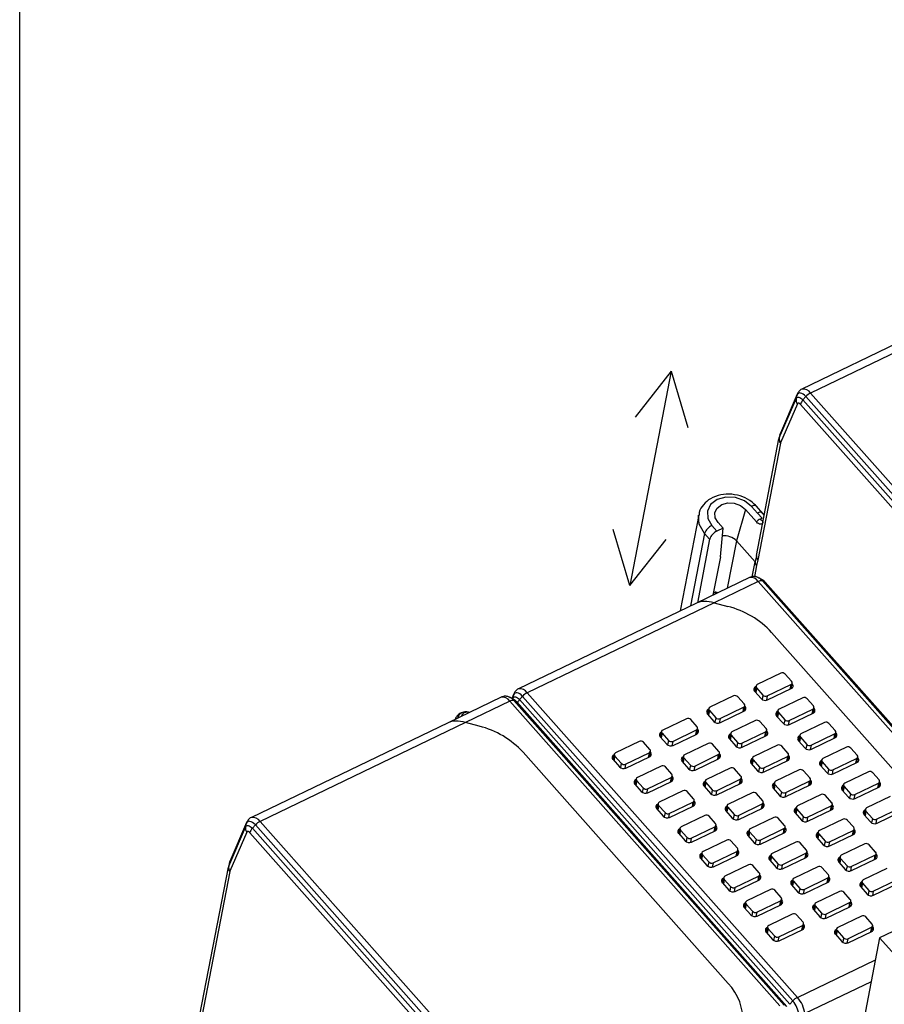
# Model space of a CAD drawing. Header units: millimetres. Extents: x 46 to 1057, y -1515 to -1121.
# Tile 3 of 63: x 46 to 101, y -1358 to -1295. Entities that reach past the tile are written whole.
import ezdxf

# ---------------------------------------------------------------- set-up
doc = ezdxf.new("R2010")
doc.units = ezdxf.units.MM

msp = doc.modelspace()

# ---------------------------------------------------------------- linework, layer by layer
at = {"linetype": 'Continuous', "lineweight": 25}
for p, q in [((107.337, -1313.315), (95.878, -1318.831)), ((108.466, -1313.298), (96.436, -1319.089)), ((95.554, -1319.217), (94.47, -1321.724)), ((95.575, -1319.152), (94.49, -1321.66)), ((95.554, -1319.217), (95.504, -1319.455)), ((96.436, -1319.089), (113.831, -1338.695)), ((94.419, -1321.962), (95.504, -1319.455)), ((95.583, -1319.781), (94.499, -1322.288)), ((113.178, -1339.422), (95.783, -1319.816)), ((96.135, -1319.319), (95.944, -1319.532)), ((95.944, -1319.532), (113.339, -1339.138)), ((113.53, -1338.925), (96.135, -1319.319)), ((94.47, -1321.724), (94.419, -1321.962)), ((94.49, -1321.66), (94.443, -1321.814)), ((92.946, -1329.547), (94.399, -1322.028)), ((94.49, -1322.318), (93.036, -1329.837)), ((94.404, -1322.008), (94.394, -1322.103)), ((94.444, -1321.811), (94.399, -1322.028)), ((92.682, -1330.912), (92.867, -1329.954)), ((92.946, -1329.547), (92.867, -1329.954)), ((93.036, -1329.837), (92.962, -1330.194)), ((92.962, -1330.194), (92.823, -1330.912)), ((92.507, -1330.96), (89.096, -1332.602)), ((93.065, -1331.217), (90.225, -1332.584)), ((109.654, -1349.914), (93.065, -1331.217)), ((93.289, -1331.08), (93.091, -1330.979)), ((93.091, -1330.979), (93.105, -1330.986)), ((93.33, -1331.175), (93.47, -1331.229)), ((93.33, -1331.175), (109.865, -1349.812)), ((109.93, -1349.781), (93.47, -1331.229)), ((109.943, -1349.774), (93.517, -1331.261)), ((89.096, -1332.602), (77.637, -1338.117)), ((90.225, -1332.584), (78.195, -1338.375)), ((90.225, -1332.584), (91.106, -1332.821)), ((93.928, -1334.496), (107.129, -1349.376)), ((94.52, -1337.116), (92.999, -1337.848)), ((95.208, -1337.634), (94.797, -1337.171)), ((92.842, -1338.292), (92.903, -1337.975)), ((92.92, -1337.942), (92.851, -1338.302)), ((92.957, -1338.057), (92.899, -1338.356)), ((92.915, -1337.969), (92.903, -1337.975)), ((92.957, -1338.057), (93.368, -1338.52)), ((93.645, -1338.575), (95.165, -1337.844)), ((93.666, -1338.835), (95.187, -1338.103)), ((95.165, -1337.844), (95.108, -1338.141)), ((95.175, -1338.109), (95.244, -1337.749)), ((95.19, -1338.101), (95.25, -1337.789)), ((95.25, -1337.789), (95.239, -1337.776)), ((76.506, -1338.662), (73.095, -1340.304)), ((77.287, -1338.782), (77.089, -1338.681)), ((77.089, -1338.681), (77.104, -1338.689)), ((77.334, -1338.438), (77.204, -1338.74)), ((77.313, -1338.503), (77.21, -1338.743)), ((77.253, -1338.765), (77.263, -1338.741)), ((77.263, -1338.741), (77.258, -1338.767)), ((77.313, -1338.503), (77.263, -1338.741)), ((77.329, -1338.878), (94.724, -1358.484)), ((77.329, -1338.878), (77.469, -1338.931)), ((77.894, -1338.605), (77.703, -1338.818)), ((77.703, -1338.818), (95.098, -1358.425)), ((95.289, -1358.211), (77.894, -1338.605)), ((78.195, -1338.375), (95.591, -1357.981)), ((91.479, -1338.579), (89.959, -1339.311)), ((92.168, -1339.098), (91.757, -1338.635)), ((92.839, -1338.289), (93.25, -1338.752)), ((93.368, -1338.52), (93.313, -1338.805)), ((93.645, -1338.575), (93.59, -1338.859)), ((95.928, -1338.703), (94.408, -1339.435)), ((96.616, -1339.222), (96.205, -1338.759)), ((77.064, -1338.92), (74.224, -1340.287)), ((94.459, -1358.526), (77.064, -1338.92)), ((94.864, -1358.537), (77.469, -1338.931)), ((94.911, -1358.569), (77.516, -1338.963)), ((89.802, -1339.755), (89.863, -1339.438)), ((89.88, -1339.406), (89.811, -1339.765)), ((89.917, -1339.52), (89.859, -1339.819)), ((89.875, -1339.432), (89.863, -1339.438)), ((89.917, -1339.52), (90.327, -1339.984)), ((90.605, -1340.039), (92.125, -1339.307)), ((92.125, -1339.307), (92.067, -1339.604)), ((92.134, -1339.572), (92.204, -1339.213)), ((92.15, -1339.564), (92.21, -1339.252)), ((92.21, -1339.252), (92.199, -1339.239)), ((94.329, -1339.53), (94.259, -1339.889)), ((95.053, -1340.163), (96.574, -1339.431)), ((96.574, -1339.431), (96.516, -1339.728)), ((96.583, -1339.696), (96.653, -1339.337)), ((96.599, -1339.689), (96.659, -1339.376)), ((96.659, -1339.376), (96.647, -1339.363)), ((88.439, -1340.043), (86.919, -1340.775)), ((89.127, -1340.561), (88.716, -1340.098)), ((89.799, -1339.752), (90.21, -1340.215)), ((90.327, -1339.984), (90.272, -1340.268)), ((90.605, -1340.039), (90.55, -1340.323)), ((90.626, -1340.298), (92.146, -1339.566)), ((92.888, -1340.167), (91.368, -1340.899)), ((94.248, -1339.876), (94.659, -1340.339)), ((94.251, -1339.879), (94.312, -1339.562)), ((94.365, -1339.645), (94.308, -1339.943)), ((94.324, -1339.556), (94.312, -1339.562)), ((94.365, -1339.645), (94.776, -1340.108)), ((94.776, -1340.108), (94.721, -1340.392)), ((95.053, -1340.163), (94.999, -1340.447)), ((95.075, -1340.422), (96.595, -1339.69)), ((73.095, -1340.304), (60.436, -1346.397)), ((74.224, -1340.287), (60.994, -1346.655)), ((75.104, -1340.523), (74.224, -1340.287)), ((87.564, -1341.502), (89.085, -1340.77)), ((89.085, -1340.77), (89.027, -1341.068)), ((89.094, -1341.035), (89.164, -1340.676)), ((89.11, -1341.028), (89.17, -1340.716)), ((89.17, -1340.716), (89.158, -1340.703)), ((93.576, -1340.685), (93.165, -1340.222)), ((93.543, -1341.159), (93.612, -1340.8)), ((97.337, -1340.291), (95.816, -1341.023)), ((98.025, -1340.809), (97.614, -1340.346)), ((86.759, -1341.216), (87.17, -1341.679)), ((86.762, -1341.219), (86.823, -1340.902)), ((86.84, -1340.869), (86.77, -1341.228)), ((86.876, -1340.984), (86.819, -1341.283)), ((86.835, -1340.896), (86.823, -1340.902)), ((86.876, -1340.984), (87.287, -1341.447)), ((87.586, -1341.761), (89.106, -1341.03)), ((91.208, -1341.34), (91.618, -1341.803)), ((91.21, -1341.343), (91.272, -1341.026)), ((91.289, -1340.993), (91.219, -1341.353)), ((91.325, -1341.108), (91.267, -1341.407)), ((91.283, -1341.02), (91.272, -1341.026)), ((91.325, -1341.108), (91.736, -1341.571)), ((92.013, -1341.626), (93.533, -1340.895)), ((92.035, -1341.885), (93.555, -1341.154)), ((93.533, -1340.895), (93.476, -1341.192)), ((93.558, -1341.152), (93.619, -1340.84)), ((93.619, -1340.84), (93.607, -1340.827)), ((95.659, -1341.467), (95.72, -1341.15)), ((95.737, -1341.117), (95.668, -1341.477)), ((95.774, -1341.232), (95.716, -1341.531)), ((95.732, -1341.144), (95.72, -1341.15)), ((95.774, -1341.232), (96.185, -1341.695)), ((96.462, -1341.75), (97.982, -1341.019)), ((96.483, -1342.01), (98.003, -1341.278)), ((97.982, -1341.019), (97.925, -1341.316)), ((97.992, -1341.283), (98.061, -1340.924)), ((98.007, -1341.276), (98.067, -1340.964)), ((98.067, -1340.964), (98.056, -1340.951)), ((85.399, -1341.506), (83.879, -1342.238)), ((86.087, -1342.025), (85.676, -1341.562)), ((87.287, -1341.447), (87.232, -1341.732)), ((87.564, -1341.502), (87.51, -1341.786)), ((89.848, -1341.63), (88.327, -1342.362)), ((90.536, -1342.149), (90.125, -1341.686)), ((91.736, -1341.571), (91.681, -1341.856)), ((92.013, -1341.626), (91.958, -1341.91)), ((94.296, -1341.754), (92.776, -1342.486)), ((94.984, -1342.273), (94.574, -1341.81)), ((95.656, -1341.464), (96.067, -1341.927)), ((96.185, -1341.695), (96.13, -1341.98)), ((96.462, -1341.75), (96.407, -1342.034)), ((98.745, -1341.878), (97.225, -1342.61)), ((99.433, -1342.397), (99.022, -1341.934)), ((91.128, -1357.078), (77.926, -1342.199)), ((83.719, -1342.679), (84.129, -1343.142)), ((83.721, -1342.682), (83.783, -1342.365)), ((83.8, -1342.332), (83.73, -1342.692)), ((83.836, -1342.447), (83.778, -1342.746)), ((83.794, -1342.359), (83.783, -1342.365)), ((83.836, -1342.447), (84.247, -1342.91)), ((84.524, -1342.966), (86.044, -1342.234)), ((84.546, -1343.225), (86.066, -1342.493)), ((86.044, -1342.234), (85.987, -1342.531)), ((86.054, -1342.499), (86.123, -1342.14)), ((86.069, -1342.491), (86.13, -1342.179)), ((86.13, -1342.179), (86.118, -1342.166)), ((88.17, -1342.806), (88.231, -1342.489)), ((88.248, -1342.456), (88.179, -1342.816)), ((88.285, -1342.571), (88.227, -1342.87)), ((88.243, -1342.483), (88.231, -1342.489)), ((88.285, -1342.571), (88.696, -1343.034)), ((88.973, -1343.09), (90.493, -1342.358)), ((88.994, -1343.349), (90.514, -1342.617)), ((90.493, -1342.358), (90.436, -1342.655)), ((90.503, -1342.623), (90.572, -1342.264)), ((90.518, -1342.615), (90.578, -1342.303)), ((90.578, -1342.303), (90.567, -1342.29)), ((92.619, -1342.93), (92.68, -1342.613)), ((92.697, -1342.58), (92.628, -1342.94)), ((92.733, -1342.695), (92.676, -1342.994)), ((92.692, -1342.607), (92.68, -1342.613)), ((92.733, -1342.695), (93.144, -1343.158)), ((93.422, -1343.214), (94.942, -1342.482)), ((94.942, -1342.482), (94.884, -1342.779)), ((94.951, -1342.747), (95.021, -1342.388)), ((94.967, -1342.739), (95.027, -1342.427)), ((95.027, -1342.427), (95.016, -1342.414)), ((97.146, -1342.705), (97.076, -1343.064)), ((97.87, -1343.338), (99.391, -1342.606)), ((99.391, -1342.606), (99.333, -1342.903)), ((99.4, -1342.871), (99.47, -1342.512)), ((99.416, -1342.864), (99.476, -1342.551)), ((99.476, -1342.551), (99.464, -1342.538)), ((84.247, -1342.91), (84.192, -1343.195)), ((84.524, -1342.966), (84.469, -1343.25)), ((86.807, -1343.094), (85.287, -1343.826)), ((87.495, -1343.612), (87.085, -1343.149)), ((88.167, -1342.803), (88.578, -1343.266)), ((88.696, -1343.034), (88.64, -1343.319)), ((88.973, -1343.09), (88.918, -1343.374)), ((91.256, -1343.218), (89.736, -1343.95)), ((91.944, -1343.736), (91.533, -1343.273)), ((92.616, -1342.927), (93.027, -1343.39)), ((93.144, -1343.158), (93.089, -1343.443)), ((93.422, -1343.214), (93.367, -1343.498)), ((93.443, -1343.473), (94.963, -1342.741)), ((95.705, -1343.342), (94.185, -1344.074)), ((97.065, -1343.051), (97.476, -1343.514)), ((97.068, -1343.054), (97.129, -1342.737)), ((97.182, -1342.82), (97.124, -1343.118)), ((97.141, -1342.731), (97.129, -1342.737)), ((97.182, -1342.82), (97.593, -1343.283)), ((97.593, -1343.283), (97.538, -1343.567)), ((97.87, -1343.338), (97.816, -1343.622)), ((97.892, -1343.597), (99.412, -1342.865)), ((85.13, -1344.269), (85.191, -1343.952)), ((85.208, -1343.92), (85.139, -1344.279)), ((85.203, -1343.947), (85.191, -1343.952)), ((85.933, -1344.553), (87.453, -1343.821)), ((87.453, -1343.821), (87.395, -1344.119)), ((87.462, -1344.086), (87.532, -1343.727)), ((87.478, -1344.079), (87.538, -1343.767)), ((87.538, -1343.767), (87.527, -1343.754)), ((90.381, -1344.677), (91.902, -1343.945)), ((91.902, -1343.945), (91.844, -1344.243)), ((91.911, -1344.21), (91.981, -1343.851)), ((91.927, -1344.203), (91.987, -1343.891)), ((91.987, -1343.891), (91.975, -1343.878)), ((96.393, -1343.86), (95.982, -1343.397)), ((96.36, -1344.334), (96.429, -1343.975)), ((100.153, -1343.466), (98.633, -1344.198)), ((100.842, -1343.984), (100.431, -1343.521)), ((85.127, -1344.266), (85.538, -1344.729)), ((85.244, -1344.035), (85.187, -1344.334)), ((85.244, -1344.035), (85.655, -1344.498)), ((85.655, -1344.498), (85.6, -1344.783)), ((85.933, -1344.553), (85.878, -1344.837)), ((85.954, -1344.812), (87.474, -1344.081)), ((89.576, -1344.39), (89.987, -1344.854)), ((89.579, -1344.394), (89.64, -1344.077)), ((89.657, -1344.044), (89.587, -1344.403)), ((89.693, -1344.159), (89.635, -1344.458)), ((89.652, -1344.071), (89.64, -1344.077)), ((89.693, -1344.159), (90.104, -1344.622)), ((90.403, -1344.936), (91.923, -1344.205)), ((94.025, -1344.515), (94.435, -1344.978)), ((94.027, -1344.518), (94.089, -1344.201)), ((94.106, -1344.168), (94.036, -1344.527)), ((94.142, -1344.283), (94.084, -1344.582)), ((94.1, -1344.195), (94.089, -1344.201)), ((94.142, -1344.283), (94.553, -1344.746)), ((94.83, -1344.801), (96.35, -1344.07)), ((94.851, -1345.06), (96.372, -1344.329)), ((96.35, -1344.07), (96.293, -1344.367)), ((96.375, -1344.327), (96.436, -1344.015)), ((96.436, -1344.015), (96.424, -1344.002)), ((98.476, -1344.642), (98.537, -1344.325)), ((98.554, -1344.292), (98.485, -1344.652)), ((98.591, -1344.407), (98.533, -1344.706)), ((98.549, -1344.319), (98.537, -1344.325)), ((98.591, -1344.407), (99.001, -1344.87)), ((99.279, -1344.925), (100.799, -1344.194)), ((99.3, -1345.185), (100.82, -1344.453)), ((100.799, -1344.194), (100.742, -1344.491)), ((100.809, -1344.458), (100.878, -1344.099)), ((100.824, -1344.451), (100.884, -1344.139)), ((100.884, -1344.139), (100.873, -1344.126)), ((88.216, -1344.681), (86.696, -1345.413)), ((88.904, -1345.2), (88.493, -1344.737)), ((90.104, -1344.622), (90.049, -1344.907)), ((90.381, -1344.677), (90.326, -1344.961)), ((92.664, -1344.805), (91.144, -1345.537)), ((93.353, -1345.324), (92.942, -1344.861)), ((94.553, -1344.746), (94.498, -1345.031)), ((94.83, -1344.801), (94.775, -1345.085)), ((97.113, -1344.929), (95.593, -1345.661)), ((97.801, -1345.448), (97.391, -1344.985)), ((98.473, -1344.639), (98.884, -1345.102)), ((99.001, -1344.87), (98.946, -1345.155)), ((99.279, -1344.925), (99.224, -1345.209)), ((101.562, -1345.053), (100.042, -1345.785)), ((86.536, -1345.854), (86.946, -1346.317)), ((86.538, -1345.857), (86.6, -1345.54)), ((86.617, -1345.507), (86.547, -1345.867)), ((86.653, -1345.622), (86.595, -1345.921)), ((86.611, -1345.534), (86.6, -1345.54)), ((86.653, -1345.622), (87.064, -1346.085)), ((87.341, -1346.141), (88.861, -1345.409)), ((87.362, -1346.4), (88.883, -1345.668)), ((88.861, -1345.409), (88.804, -1345.706)), ((88.871, -1345.674), (88.94, -1345.315)), ((88.886, -1345.666), (88.947, -1345.354)), ((88.947, -1345.354), (88.935, -1345.341)), ((90.987, -1345.981), (91.048, -1345.664)), ((91.065, -1345.631), (90.996, -1345.991)), ((91.102, -1345.746), (91.044, -1346.045)), ((91.06, -1345.658), (91.048, -1345.664)), ((91.102, -1345.746), (91.512, -1346.209)), ((91.79, -1346.265), (93.31, -1345.533)), ((91.811, -1346.524), (93.331, -1345.792)), ((93.31, -1345.533), (93.253, -1345.83)), ((93.32, -1345.798), (93.389, -1345.439)), ((93.335, -1345.79), (93.395, -1345.478)), ((93.395, -1345.478), (93.384, -1345.465)), ((95.436, -1346.105), (95.497, -1345.788)), ((95.514, -1345.755), (95.445, -1346.115)), ((95.55, -1345.87), (95.493, -1346.169)), ((95.509, -1345.782), (95.497, -1345.788)), ((95.55, -1345.87), (95.961, -1346.333)), ((96.239, -1346.389), (97.759, -1345.657)), ((97.759, -1345.657), (97.701, -1345.954)), ((97.768, -1345.922), (97.838, -1345.563)), ((97.784, -1345.914), (97.844, -1345.602)), ((97.844, -1345.602), (97.833, -1345.589)), ((99.963, -1345.88), (99.893, -1346.239)), ((100.687, -1346.513), (102.207, -1345.781)), ((87.064, -1346.085), (87.009, -1346.37)), ((87.341, -1346.141), (87.286, -1346.425)), ((89.624, -1346.269), (88.104, -1347.001)), ((90.312, -1346.787), (89.902, -1346.324)), ((90.984, -1345.978), (91.395, -1346.441)), ((91.512, -1346.209), (91.457, -1346.494)), ((91.79, -1346.265), (91.735, -1346.549)), ((94.073, -1346.393), (92.553, -1347.125)), ((94.761, -1346.911), (94.35, -1346.448)), ((95.433, -1346.102), (95.844, -1346.565)), ((95.961, -1346.333), (95.906, -1346.618)), ((96.239, -1346.389), (96.184, -1346.673)), ((96.26, -1346.648), (97.78, -1345.916)), ((99.882, -1346.226), (100.293, -1346.689)), ((99.885, -1346.229), (99.946, -1345.912)), ((99.999, -1345.995), (99.941, -1346.293)), ((99.958, -1345.906), (99.946, -1345.912)), ((99.999, -1345.995), (100.41, -1346.458)), ((100.41, -1346.458), (100.355, -1346.742)), ((100.687, -1346.513), (100.632, -1346.797)), ((100.709, -1346.772), (102.229, -1346.04)), ((58.977, -1349.529), (60.061, -1347.021)), ((60.112, -1346.783), (59.027, -1349.291)), ((60.132, -1346.718), (59.048, -1349.226)), ((60.112, -1346.783), (60.061, -1347.021)), ((60.693, -1346.885), (60.501, -1347.098)), ((60.501, -1347.098), (77.896, -1366.705)), ((78.088, -1366.491), (60.693, -1346.885)), ((60.994, -1346.655), (78.389, -1366.261)), ((87.947, -1347.444), (88.008, -1347.127)), ((88.025, -1347.095), (87.956, -1347.454)), ((88.02, -1347.122), (88.008, -1347.127)), ((88.75, -1347.728), (90.27, -1346.996)), ((90.27, -1346.996), (90.212, -1347.294)), ((90.279, -1347.261), (90.349, -1346.902)), ((90.295, -1347.254), (90.355, -1346.942)), ((90.355, -1346.942), (90.344, -1346.929)), ((93.198, -1347.852), (94.718, -1347.12)), ((94.718, -1347.12), (94.661, -1347.418)), ((94.728, -1347.385), (94.797, -1347.026)), ((94.743, -1347.378), (94.804, -1347.066)), ((94.804, -1347.066), (94.792, -1347.053)), ((98.522, -1346.517), (97.002, -1347.249)), ((99.21, -1347.035), (98.799, -1346.572)), ((60.141, -1347.347), (59.056, -1349.855)), ((77.735, -1366.988), (60.34, -1347.382)), ((87.944, -1347.441), (88.355, -1347.904)), ((88.061, -1347.21), (88.004, -1347.509)), ((88.061, -1347.21), (88.472, -1347.673)), ((88.472, -1347.673), (88.417, -1347.958)), ((88.75, -1347.728), (88.695, -1348.012)), ((88.771, -1347.987), (90.291, -1347.256)), ((92.393, -1347.565), (92.804, -1348.029)), ((92.395, -1347.569), (92.457, -1347.252)), ((92.474, -1347.219), (92.404, -1347.578)), ((92.51, -1347.334), (92.452, -1347.633)), ((92.469, -1347.246), (92.457, -1347.252)), ((92.51, -1347.334), (92.921, -1347.797)), ((93.22, -1348.111), (94.74, -1347.38)), ((96.842, -1347.69), (97.252, -1348.153)), ((96.844, -1347.693), (96.906, -1347.376)), ((96.923, -1347.343), (96.853, -1347.702)), ((96.959, -1347.458), (96.901, -1347.757)), ((96.917, -1347.37), (96.906, -1347.376)), ((96.959, -1347.458), (97.37, -1347.921)), ((97.647, -1347.976), (99.167, -1347.245)), ((97.668, -1348.235), (99.189, -1347.504)), ((99.167, -1347.245), (99.11, -1347.542)), ((99.177, -1347.509), (99.246, -1347.15)), ((99.192, -1347.502), (99.253, -1347.19)), ((99.253, -1347.19), (99.241, -1347.177)), ((91.033, -1347.856), (89.512, -1348.588)), ((91.721, -1348.375), (91.31, -1347.912)), ((92.921, -1347.797), (92.866, -1348.082)), ((93.198, -1347.852), (93.143, -1348.136)), ((95.481, -1347.98), (93.961, -1348.712)), ((96.17, -1348.499), (95.759, -1348.036)), ((97.37, -1347.921), (97.315, -1348.206)), ((97.647, -1347.976), (97.592, -1348.26)), ((99.93, -1348.104), (98.41, -1348.836)), ((100.618, -1348.623), (100.208, -1348.16)), ((89.353, -1349.029), (89.763, -1349.492)), ((89.355, -1349.032), (89.416, -1348.715)), ((89.433, -1348.682), (89.364, -1349.042)), ((89.47, -1348.797), (89.412, -1349.096)), ((89.428, -1348.709), (89.416, -1348.715)), ((89.47, -1348.797), (89.881, -1349.26)), ((90.158, -1349.316), (91.678, -1348.584)), ((90.179, -1349.575), (91.7, -1348.843)), ((91.678, -1348.584), (91.621, -1348.881)), ((91.688, -1348.849), (91.757, -1348.49)), ((91.703, -1348.841), (91.764, -1348.529)), ((91.764, -1348.529), (91.752, -1348.516)), ((93.804, -1349.156), (93.865, -1348.839)), ((93.882, -1348.806), (93.813, -1349.166)), ((93.919, -1348.921), (93.861, -1349.22)), ((93.877, -1348.833), (93.865, -1348.839)), ((93.919, -1348.921), (94.329, -1349.384)), ((94.607, -1349.44), (96.127, -1348.708)), ((94.628, -1349.699), (96.148, -1348.967)), ((96.127, -1348.708), (96.069, -1349.005)), ((96.136, -1348.973), (96.206, -1348.614)), ((96.152, -1348.965), (96.212, -1348.653)), ((96.212, -1348.653), (96.201, -1348.64)), ((98.253, -1349.28), (98.314, -1348.963)), ((98.331, -1348.93), (98.261, -1349.29)), ((98.367, -1349.045), (98.31, -1349.344)), ((98.326, -1348.957), (98.314, -1348.963)), ((98.367, -1349.045), (98.778, -1349.508)), ((99.056, -1349.564), (100.576, -1348.832)), ((100.576, -1348.832), (100.518, -1349.129)), ((100.585, -1349.097), (100.655, -1348.738)), ((100.601, -1349.089), (100.661, -1348.777)), ((100.661, -1348.777), (100.65, -1348.764)), ((111.48, -1349.034), (100.879, -1354.137)), ((51.587, -1387.719), (58.957, -1349.594)), ((58.961, -1349.575), (58.952, -1349.67)), ((59.001, -1349.378), (58.957, -1349.594)), ((59.027, -1349.291), (58.977, -1349.529)), ((59.048, -1349.226), (59.001, -1349.38)), ((89.881, -1349.26), (89.826, -1349.545)), ((90.158, -1349.316), (90.103, -1349.6)), ((92.441, -1349.444), (90.921, -1350.176)), ((93.129, -1349.962), (92.718, -1349.499)), ((93.801, -1349.153), (94.212, -1349.616)), ((94.329, -1349.384), (94.274, -1349.669)), ((94.607, -1349.44), (94.552, -1349.724)), ((96.89, -1349.568), (95.37, -1350.3)), ((97.578, -1350.086), (97.167, -1349.623)), ((98.25, -1349.277), (98.661, -1349.74)), ((98.778, -1349.508), (98.723, -1349.793)), ((99.056, -1349.564), (99.001, -1349.848)), ((99.077, -1349.823), (100.597, -1349.091)), ((59.047, -1349.885), (51.678, -1388.009)), ((90.764, -1350.619), (90.825, -1350.302)), ((90.842, -1350.27), (90.772, -1350.629)), ((90.837, -1350.297), (90.825, -1350.302)), ((91.566, -1350.903), (93.087, -1350.171)), ((93.087, -1350.171), (93.029, -1350.469)), ((93.096, -1350.436), (93.166, -1350.077)), ((93.112, -1350.429), (93.172, -1350.117)), ((93.172, -1350.117), (93.16, -1350.104)), ((96.015, -1351.027), (97.535, -1350.295)), ((97.535, -1350.295), (97.478, -1350.593)), ((97.545, -1350.56), (97.614, -1350.201)), ((97.56, -1350.553), (97.621, -1350.241)), ((97.621, -1350.241), (97.609, -1350.228)), ((101.339, -1349.692), (99.818, -1350.424)), ((90.761, -1350.616), (91.172, -1351.079)), ((90.878, -1350.385), (90.821, -1350.684)), ((90.878, -1350.385), (91.289, -1350.848)), ((91.289, -1350.848), (91.234, -1351.133)), ((91.566, -1350.903), (91.512, -1351.187)), ((91.588, -1351.162), (93.108, -1350.431)), ((95.21, -1350.74), (95.621, -1351.203)), ((95.212, -1350.744), (95.274, -1350.427)), ((95.291, -1350.394), (95.221, -1350.753)), ((95.327, -1350.509), (95.269, -1350.808)), ((95.286, -1350.421), (95.274, -1350.427)), ((95.327, -1350.509), (95.738, -1350.972)), ((96.037, -1351.286), (97.557, -1350.555)), ((99.658, -1350.865), (100.069, -1351.328)), ((99.661, -1350.868), (99.722, -1350.551)), ((99.739, -1350.518), (99.67, -1350.877)), ((99.776, -1350.633), (99.718, -1350.932)), ((99.734, -1350.545), (99.722, -1350.551)), ((99.776, -1350.633), (100.187, -1351.096)), ((100.464, -1351.151), (101.984, -1350.42)), ((100.485, -1351.41), (102.005, -1350.679)), ((93.85, -1351.031), (92.329, -1351.763)), ((94.538, -1351.55), (94.127, -1351.087)), ((95.738, -1350.972), (95.683, -1351.257)), ((96.015, -1351.027), (95.96, -1351.311)), ((98.298, -1351.155), (96.778, -1351.887)), ((98.986, -1351.674), (98.576, -1351.211)), ((100.187, -1351.096), (100.132, -1351.381)), ((100.464, -1351.151), (100.409, -1351.435)), ((92.169, -1352.204), (92.58, -1352.667)), ((92.172, -1352.207), (92.233, -1351.89)), ((92.25, -1351.857), (92.181, -1352.217)), ((92.287, -1351.972), (92.229, -1352.271)), ((92.245, -1351.884), (92.233, -1351.89)), ((92.287, -1351.972), (92.698, -1352.435)), ((92.975, -1352.491), (94.495, -1351.759)), ((92.996, -1352.75), (94.516, -1352.018)), ((94.495, -1351.759), (94.438, -1352.056)), ((94.505, -1352.024), (94.574, -1351.665)), ((94.52, -1352.016), (94.58, -1351.704)), ((94.58, -1351.704), (94.569, -1351.691)), ((96.621, -1352.331), (96.682, -1352.014)), ((96.699, -1351.981), (96.63, -1352.341)), ((96.736, -1352.096), (96.678, -1352.395)), ((96.694, -1352.008), (96.682, -1352.014)), ((96.736, -1352.096), (97.146, -1352.559)), ((97.424, -1352.615), (98.944, -1351.883)), ((97.445, -1352.874), (98.965, -1352.142)), ((98.944, -1351.883), (98.886, -1352.18)), ((98.953, -1352.148), (99.023, -1351.789)), ((98.969, -1352.14), (99.029, -1351.828)), ((99.029, -1351.828), (99.018, -1351.815)), ((92.698, -1352.435), (92.643, -1352.72)), ((92.975, -1352.491), (92.92, -1352.775)), ((95.258, -1352.619), (93.738, -1353.351)), ((95.946, -1353.137), (95.535, -1352.674)), ((96.618, -1352.328), (97.029, -1352.791)), ((97.146, -1352.559), (97.091, -1352.844)), ((97.424, -1352.615), (97.369, -1352.899)), ((99.707, -1352.743), (98.187, -1353.475)), ((100.395, -1353.261), (99.984, -1352.798)), ((93.581, -1353.794), (93.642, -1353.477)), ((93.659, -1353.445), (93.589, -1353.804)), ((93.654, -1353.472), (93.642, -1353.477)), ((94.383, -1354.078), (95.904, -1353.346)), ((95.904, -1353.346), (95.846, -1353.644)), ((95.913, -1353.611), (95.983, -1353.252)), ((95.929, -1353.604), (95.989, -1353.292)), ((95.989, -1353.292), (95.977, -1353.279)), ((98.832, -1354.202), (100.352, -1353.47)), ((100.352, -1353.47), (100.295, -1353.768)), ((100.362, -1353.735), (100.431, -1353.376)), ((100.377, -1353.728), (100.438, -1353.416)), ((100.438, -1353.416), (100.426, -1353.403)), ((93.578, -1353.791), (93.989, -1354.254)), ((93.695, -1353.56), (93.637, -1353.859)), ((93.695, -1353.56), (94.106, -1354.023)), ((94.106, -1354.023), (94.051, -1354.308)), ((94.383, -1354.078), (94.329, -1354.362)), ((94.405, -1354.337), (95.925, -1353.606)), ((98.027, -1353.915), (98.437, -1354.378)), ((98.029, -1353.918), (98.091, -1353.601)), ((98.108, -1353.569), (98.038, -1353.928)), ((98.144, -1353.684), (98.086, -1353.983)), ((98.102, -1353.596), (98.091, -1353.601)), ((98.144, -1353.684), (98.555, -1354.147)), ((98.854, -1354.461), (100.374, -1353.73)), ((98.555, -1354.147), (98.5, -1354.432)), ((98.832, -1354.202), (98.777, -1354.486)), ((100.879, -1354.137), (99.063, -1363.533)), ((100.879, -1354.137), (119.835, -1375.502)), ((95.591, -1357.981), (100.603, -1355.568)), ((100.332, -1356.97), (96.06, -1359.026)), ((95.289, -1358.211), (95.098, -1358.425))]:
    msp.add_line(p, q, dxfattribs=at)
at = {"color": 1, "linetype": 'Continuous', "lineweight": 25}
for p, q in [((87.463, -1317.684), (84.797, -1331.476)), ((92.237, -1326.572), (91.664, -1328.599)), ((92.237, -1326.572), (92.95, -1327.376)), ((93.018, -1326.809), (92.637, -1326.379)), ((93.36, -1326.832), (92.949, -1326.369)), ((93.312, -1327.14), (93.018, -1326.809)), ((93.448, -1326.952), (93.333, -1326.803)), ((89.233, -1326.918), (88.035, -1333.112)), ((90.799, -1327.783), (90.477, -1327.419)), ((93.197, -1327.195), (93.312, -1327.14)), ((89.614, -1328.126), (88.714, -1332.786)), ((89.937, -1328.49), (89.614, -1328.126)), ((90.077, -1327.611), (90.399, -1327.975)), ((90.799, -1327.783), (90.399, -1327.975)), ((90.626, -1329.617), (90.799, -1327.783)), ((89.937, -1328.49), (89.147, -1332.577)), ((91.664, -1328.599), (91.074, -1331.65)), ((92.867, -1329.954), (91.664, -1328.599)), ((90.626, -1329.617), (90.147, -1332.096))]:
    msp.add_line(p, q, dxfattribs=at)
at = {"color": 1}
for p, q in [((87.463, -1317.684), (85.132, -1320.641)), ((87.463, -1317.684), (88.524, -1321.297)), ((84.797, -1331.476), (83.736, -1327.863)), ((84.797, -1331.476), (87.128, -1328.519))]:
    msp.add_line(p, q, dxfattribs=at)
msp.add_lwpolyline([(45.524, -1293.918), (717.291, -1293.918), (717.291, -1515.339), (45.524, -1515.339)], close=True)
at = {"linetype": 'Continuous', "lineweight": 25, "flags": 128}
for points in [[(96.135, -1319.319), (96.047, -1319.229), (95.957, -1319.159), (95.87, -1319.11), (95.788, -1319.085), (95.714, -1319.083), (95.648, -1319.105), (95.595, -1319.15), (95.554, -1319.217)], [(95.575, -1319.152), (95.565, -1319.178), (95.554, -1319.217)], [(95.504, -1319.455), (95.534, -1319.404), (95.575, -1319.37), (95.624, -1319.353), (95.681, -1319.355), (95.743, -1319.374), (95.809, -1319.411), (95.877, -1319.464), (95.944, -1319.532)], [(95.783, -1319.816), (95.752, -1319.785), (95.722, -1319.761), (95.692, -1319.744), (95.664, -1319.736), (95.638, -1319.735), (95.615, -1319.742), (95.597, -1319.758), (95.583, -1319.781)], [(94.49, -1321.66), (94.48, -1321.685), (94.47, -1321.724)], [(94.399, -1322.028), (94.394, -1322.065), (94.394, -1322.096)], [(77.263, -1338.741), (77.294, -1338.69), (77.334, -1338.656), (77.384, -1338.639), (77.44, -1338.641), (77.502, -1338.66), (77.568, -1338.697), (77.636, -1338.75), (77.703, -1338.818)], [(77.894, -1338.605), (77.806, -1338.516), (77.717, -1338.445), (77.63, -1338.397), (77.548, -1338.371), (77.473, -1338.369), (77.408, -1338.391), (77.354, -1338.436), (77.313, -1338.503)], [(77.334, -1338.438), (77.324, -1338.464), (77.313, -1338.503)], [(74.47, -1339.642), (74.407, -1339.627), (74.174, -1339.616), (73.962, -1339.674), (73.804, -1339.794), (73.724, -1339.956), (73.718, -1340.004)], [(60.061, -1347.021), (60.092, -1346.97), (60.133, -1346.936), (60.182, -1346.919), (60.239, -1346.921), (60.301, -1346.94), (60.367, -1346.977), (60.434, -1347.03), (60.501, -1347.098)], [(60.693, -1346.885), (60.604, -1346.796), (60.515, -1346.725), (60.428, -1346.677), (60.346, -1346.651), (60.271, -1346.649), (60.206, -1346.671), (60.152, -1346.716), (60.112, -1346.783)], [(60.133, -1346.718), (60.123, -1346.744), (60.112, -1346.783)], [(60.34, -1347.382), (60.31, -1347.352), (60.279, -1347.327), (60.249, -1347.311), (60.221, -1347.302), (60.196, -1347.301), (60.173, -1347.309), (60.155, -1347.324), (60.141, -1347.347)], [(58.957, -1349.594), (58.952, -1349.631), (58.952, -1349.662)], [(59.048, -1349.226), (59.038, -1349.252), (59.027, -1349.291)]]:
    msp.add_lwpolyline(points, dxfattribs=at)
at = {"color": 1, "linetype": 'Continuous', "lineweight": 25, "flags": 128}
for points in [[(92.637, -1326.379), (92.18, -1326.021), (91.598, -1325.811), (90.979, -1325.782), (90.418, -1325.937), (89.999, -1326.253), (89.788, -1326.683), (89.815, -1327.159), (90.077, -1327.611)], [(90.477, -1327.419), (90.297, -1327.108), (90.278, -1326.78), (90.424, -1326.485), (90.711, -1326.268), (91.097, -1326.161), (91.523, -1326.181), (91.923, -1326.325), (92.237, -1326.572)], [(92.949, -1326.369), (92.942, -1326.362), (92.902, -1326.337), (92.849, -1326.326), (92.785, -1326.33), (92.714, -1326.348), (92.637, -1326.379)], [(89.614, -1328.126), (89.271, -1327.533), (89.228, -1326.942)], [(90.471, -1331.94), (90.409, -1331.924), (90.183, -1331.913)]]:
    msp.add_lwpolyline(points, dxfattribs=at)
at = {"linetype": 'Continuous', "lineweight": 25}
for centre, radius, start, end in [((95.97, -1319.365), 0.542, 30.69349, 99.75989), ((96.885, -1319.988), 1.005, 116.5521, 138.29755), ((95.909, -1319.529), 0.412, 169.63555, 217.76627), ((96.403, -1319.981), 0.642, 135.69585, 165.14768), ((94.856, -1321.888), 0.419, 157.09513, 169.49865), ((94.752, -1322.073), 0.359, 183.64172, 223.05299), ((94.763, -1322.098), 0.37, 166.03767, 169.10021), ((94.695, -1322.08), 0.299, 156.88449, 166.25594), ((94.824, -1322.036), 0.412, 169.63555, 217.76627), ((94.631, -1322.344), 0.144, 157.09513, 169.49865), ((93.279, -1329.603), 0.338, 170.52699, 224.0416), ((92.599, -1331.494), 0.542, 30.69019, 99.77672), ((93.25, -1331.526), 0.36, 77.13828, 120.86035), ((92.673, -1331.73), 0.86, 40.13465, 59.81472), ((92.981, -1331.639), 0.638, 40.0075, 61.20597), ((93.43, -1331.339), 0.118, 41.97059, 69.95429), ((89.689, -1338.422), 5.778, 42.80376, 75.80305), ((94.619, -1337.341), 0.246, 43.60546, 113.85789), ((95.118, -1337.725), 0.128, 291.82435, 45.14561), ((77.729, -1338.652), 0.542, 30.69349, 99.75989), ((92.975, -1338.153), 0.192, 111.82435, 225.14561), ((93.047, -1337.966), 0.128, 111.82435, 225.14561), ((95.115, -1337.925), 0.192, 291.82435, 45.14561), ((76.598, -1339.196), 0.542, 30.69019, 99.77672), ((77.249, -1339.228), 0.36, 77.13828, 120.86035), ((76.671, -1339.432), 0.86, 40.13465, 59.81472), ((76.98, -1339.342), 0.638, 40.0075, 61.20597), ((78.261, -1339.337), 0.762, 137.09325, 155.51681), ((78.645, -1339.274), 1.005, 116.5521, 138.29755), ((91.579, -1338.804), 0.246, 43.60546, 113.85789), ((93.517, -1338.497), 0.369, 223.60546, 293.85789), ((93.546, -1338.351), 0.246, 223.60546, 293.85789), ((96.027, -1338.928), 0.246, 43.60546, 113.85789), ((77.428, -1339.042), 0.118, 41.97059, 69.95429), ((89.934, -1339.616), 0.192, 111.82435, 225.14561), ((90.007, -1339.43), 0.128, 111.82435, 225.14561), ((92.077, -1339.188), 0.128, 291.82435, 45.14561), ((92.075, -1339.388), 0.192, 291.82435, 45.14561), ((94.455, -1339.554), 0.128, 111.82435, 225.14561), ((96.526, -1339.312), 0.128, 291.82435, 45.14561), ((96.524, -1339.512), 0.192, 291.82435, 45.14561), ((74.296, -1339.984), 0.358, 66.13805, 165.26977), ((88.538, -1340.268), 0.246, 43.60546, 113.85789), ((90.505, -1339.814), 0.246, 223.60546, 293.85789), ((92.987, -1340.392), 0.246, 43.60546, 113.85789), ((94.383, -1339.74), 0.192, 111.82435, 225.14561), ((94.954, -1339.938), 0.246, 223.60546, 293.85789), ((73.687, -1346.125), 5.778, 42.80376, 75.80305), ((86.966, -1340.893), 0.128, 111.82435, 225.14561), ((89.037, -1340.652), 0.128, 291.82435, 45.14561), ((89.035, -1340.852), 0.192, 291.82435, 45.14561), ((90.477, -1339.961), 0.369, 223.60546, 293.85789), ((93.486, -1340.776), 0.128, 291.82435, 45.14561), ((94.926, -1340.085), 0.369, 223.60546, 293.85789), ((97.436, -1340.516), 0.246, 43.60546, 113.85789), ((97.935, -1340.9), 0.128, 291.82435, 45.14561), ((86.894, -1341.08), 0.192, 111.82435, 225.14561), ((91.343, -1341.204), 0.192, 111.82435, 225.14561), ((91.415, -1341.017), 0.128, 111.82435, 225.14561), ((93.483, -1340.976), 0.192, 291.82435, 45.14561), ((95.792, -1341.328), 0.192, 111.82435, 225.14561), ((95.864, -1341.141), 0.128, 111.82435, 225.14561), ((97.932, -1341.1), 0.192, 291.82435, 45.14561), ((85.498, -1341.731), 0.246, 43.60546, 113.85789), ((85.997, -1342.115), 0.128, 291.82435, 45.14561), ((87.437, -1341.424), 0.369, 223.60546, 293.85789), ((87.465, -1341.277), 0.246, 223.60546, 293.85789), ((89.947, -1341.855), 0.246, 43.60546, 113.85789), ((91.885, -1341.548), 0.369, 223.60546, 293.85789), ((91.914, -1341.401), 0.246, 223.60546, 293.85789), ((94.396, -1341.979), 0.246, 43.60546, 113.85789), ((96.334, -1341.672), 0.369, 223.60546, 293.85789), ((96.363, -1341.526), 0.246, 223.60546, 293.85789), ((98.844, -1342.103), 0.246, 43.60546, 113.85789), ((83.854, -1342.543), 0.192, 111.82435, 225.14561), ((83.926, -1342.357), 0.128, 111.82435, 225.14561), ((85.994, -1342.315), 0.192, 291.82435, 45.14561), ((88.303, -1342.667), 0.192, 111.82435, 225.14561), ((88.375, -1342.481), 0.128, 111.82435, 225.14561), ((90.446, -1342.239), 0.128, 291.82435, 45.14561), ((90.443, -1342.439), 0.192, 291.82435, 45.14561), ((92.751, -1342.791), 0.192, 111.82435, 225.14561), ((92.824, -1342.605), 0.128, 111.82435, 225.14561), ((94.894, -1342.363), 0.128, 291.82435, 45.14561), ((94.892, -1342.563), 0.192, 291.82435, 45.14561), ((97.272, -1342.729), 0.128, 111.82435, 225.14561), ((99.343, -1342.487), 0.128, 291.82435, 45.14561), ((99.341, -1342.687), 0.192, 291.82435, 45.14561), ((84.396, -1342.888), 0.369, 223.60546, 293.85789), ((84.425, -1342.741), 0.246, 223.60546, 293.85789), ((86.907, -1343.319), 0.246, 43.60546, 113.85789), ((88.845, -1343.012), 0.369, 223.60546, 293.85789), ((88.874, -1342.865), 0.246, 223.60546, 293.85789), ((91.355, -1343.443), 0.246, 43.60546, 113.85789), ((93.322, -1342.989), 0.246, 223.60546, 293.85789), ((95.804, -1343.567), 0.246, 43.60546, 113.85789), ((97.2, -1342.915), 0.192, 111.82435, 225.14561), ((97.771, -1343.113), 0.246, 223.60546, 293.85789), ((85.262, -1344.13), 0.192, 111.82435, 225.14561), ((85.335, -1343.944), 0.128, 111.82435, 225.14561), ((87.405, -1343.703), 0.128, 291.82435, 45.14561), ((87.403, -1343.903), 0.192, 291.82435, 45.14561), ((89.783, -1344.068), 0.128, 111.82435, 225.14561), ((91.854, -1343.827), 0.128, 291.82435, 45.14561), ((91.852, -1344.027), 0.192, 291.82435, 45.14561), ((93.294, -1343.136), 0.369, 223.60546, 293.85789), ((96.303, -1343.951), 0.128, 291.82435, 45.14561), ((97.743, -1343.26), 0.369, 223.60546, 293.85789), ((100.253, -1343.691), 0.246, 43.60546, 113.85789), ((85.833, -1344.328), 0.246, 223.60546, 293.85789), ((89.711, -1344.255), 0.192, 111.82435, 225.14561), ((94.16, -1344.379), 0.192, 111.82435, 225.14561), ((94.232, -1344.192), 0.128, 111.82435, 225.14561), ((96.3, -1344.151), 0.192, 291.82435, 45.14561), ((98.609, -1344.503), 0.192, 111.82435, 225.14561), ((98.681, -1344.316), 0.128, 111.82435, 225.14561), ((100.751, -1344.075), 0.128, 291.82435, 45.14561), ((100.749, -1344.275), 0.192, 291.82435, 45.14561), ((85.805, -1344.475), 0.369, 223.60546, 293.85789), ((88.315, -1344.906), 0.246, 43.60546, 113.85789), ((88.814, -1345.29), 0.128, 291.82435, 45.14561), ((90.254, -1344.599), 0.369, 223.60546, 293.85789), ((90.282, -1344.452), 0.246, 223.60546, 293.85789), ((92.764, -1345.03), 0.246, 43.60546, 113.85789), ((94.702, -1344.723), 0.369, 223.60546, 293.85789), ((94.731, -1344.576), 0.246, 223.60546, 293.85789), ((97.213, -1345.154), 0.246, 43.60546, 113.85789), ((99.151, -1344.847), 0.369, 223.60546, 293.85789), ((99.179, -1344.701), 0.246, 223.60546, 293.85789), ((86.671, -1345.718), 0.192, 111.82435, 225.14561), ((86.743, -1345.532), 0.128, 111.82435, 225.14561), ((88.811, -1345.49), 0.192, 291.82435, 45.14561), ((91.12, -1345.842), 0.192, 111.82435, 225.14561), ((91.192, -1345.656), 0.128, 111.82435, 225.14561), ((93.262, -1345.414), 0.128, 291.82435, 45.14561), ((93.26, -1345.614), 0.192, 291.82435, 45.14561), ((95.568, -1345.966), 0.192, 111.82435, 225.14561), ((95.641, -1345.78), 0.128, 111.82435, 225.14561), ((97.711, -1345.538), 0.128, 291.82435, 45.14561), ((97.709, -1345.738), 0.192, 291.82435, 45.14561), ((100.089, -1345.904), 0.128, 111.82435, 225.14561), ((60.528, -1346.932), 0.542, 30.69349, 99.75989), ((87.213, -1346.063), 0.369, 223.60546, 293.85789), ((87.242, -1345.916), 0.246, 223.60546, 293.85789), ((89.724, -1346.494), 0.246, 43.60546, 113.85789), ((91.662, -1346.187), 0.369, 223.60546, 293.85789), ((91.69, -1346.04), 0.246, 223.60546, 293.85789), ((94.172, -1346.618), 0.246, 43.60546, 113.85789), ((96.139, -1346.164), 0.246, 223.60546, 293.85789), ((98.621, -1346.742), 0.246, 43.60546, 113.85789), ((100.017, -1346.09), 0.192, 111.82435, 225.14561), ((100.588, -1346.288), 0.246, 223.60546, 293.85789), ((60.466, -1347.095), 0.412, 169.63555, 217.76627), ((60.961, -1347.547), 0.642, 135.69585, 165.14768), ((61.443, -1347.554), 1.005, 116.5521, 138.29755), ((88.079, -1347.305), 0.192, 111.82435, 225.14561), ((88.152, -1347.119), 0.128, 111.82435, 225.14561), ((90.222, -1346.878), 0.128, 291.82435, 45.14561), ((90.22, -1347.078), 0.192, 291.82435, 45.14561), ((92.6, -1347.243), 0.128, 111.82435, 225.14561), ((94.671, -1347.002), 0.128, 291.82435, 45.14561), ((94.669, -1347.202), 0.192, 291.82435, 45.14561), ((96.111, -1346.311), 0.369, 223.60546, 293.85789), ((99.12, -1347.126), 0.128, 291.82435, 45.14561), ((100.56, -1346.435), 0.369, 223.60546, 293.85789), ((88.65, -1347.503), 0.246, 223.60546, 293.85789), ((92.528, -1347.43), 0.192, 111.82435, 225.14561), ((96.977, -1347.554), 0.192, 111.82435, 225.14561), ((97.049, -1347.367), 0.128, 111.82435, 225.14561), ((99.117, -1347.326), 0.192, 291.82435, 45.14561), ((88.622, -1347.65), 0.369, 223.60546, 293.85789), ((91.132, -1348.081), 0.246, 43.60546, 113.85789), ((91.631, -1348.465), 0.128, 291.82435, 45.14561), ((93.071, -1347.774), 0.369, 223.60546, 293.85789), ((93.099, -1347.627), 0.246, 223.60546, 293.85789), ((95.581, -1348.205), 0.246, 43.60546, 113.85789), ((97.519, -1347.898), 0.369, 223.60546, 293.85789), ((97.548, -1347.751), 0.246, 223.60546, 293.85789), ((100.03, -1348.329), 0.246, 43.60546, 113.85789), ((89.488, -1348.893), 0.192, 111.82435, 225.14561), ((89.56, -1348.707), 0.128, 111.82435, 225.14561), ((91.628, -1348.665), 0.192, 291.82435, 45.14561), ((93.937, -1349.017), 0.192, 111.82435, 225.14561), ((94.009, -1348.831), 0.128, 111.82435, 225.14561), ((96.079, -1348.589), 0.128, 291.82435, 45.14561), ((96.077, -1348.789), 0.192, 291.82435, 45.14561), ((98.385, -1349.141), 0.192, 111.82435, 225.14561), ((98.458, -1348.955), 0.128, 111.82435, 225.14561), ((100.528, -1348.713), 0.128, 291.82435, 45.14561), ((100.526, -1348.913), 0.192, 291.82435, 45.14561), ((59.31, -1349.64), 0.359, 183.64172, 223.05299), ((59.321, -1349.664), 0.37, 166.03767, 169.10021), ((59.252, -1349.646), 0.299, 156.88449, 166.25594), ((59.382, -1349.603), 0.412, 169.63555, 217.76627), ((59.414, -1349.454), 0.419, 157.09513, 169.49865), ((90.03, -1349.238), 0.369, 223.60546, 293.85789), ((90.059, -1349.091), 0.246, 223.60546, 293.85789), ((92.541, -1349.669), 0.246, 43.60546, 113.85789), ((94.479, -1349.362), 0.369, 223.60546, 293.85789), ((94.507, -1349.215), 0.246, 223.60546, 293.85789), ((96.989, -1349.793), 0.246, 43.60546, 113.85789), ((98.956, -1349.339), 0.246, 223.60546, 293.85789), ((59.189, -1349.911), 0.144, 157.09513, 169.49865), ((90.896, -1350.48), 0.192, 111.82435, 225.14561), ((90.968, -1350.294), 0.128, 111.82435, 225.14561), ((93.039, -1350.053), 0.128, 291.82435, 45.14561), ((93.037, -1350.253), 0.192, 291.82435, 45.14561), ((95.417, -1350.418), 0.128, 111.82435, 225.14561), ((97.488, -1350.177), 0.128, 291.82435, 45.14561), ((97.485, -1350.377), 0.192, 291.82435, 45.14561), ((98.928, -1349.486), 0.369, 223.60546, 293.85789), ((91.467, -1350.678), 0.246, 223.60546, 293.85789), ((95.345, -1350.605), 0.192, 111.82435, 225.14561), ((99.794, -1350.729), 0.192, 111.82435, 225.14561), ((99.866, -1350.542), 0.128, 111.82435, 225.14561), ((91.439, -1350.825), 0.369, 223.60546, 293.85789), ((93.949, -1351.256), 0.246, 43.60546, 113.85789), ((94.448, -1351.64), 0.128, 291.82435, 45.14561), ((95.887, -1350.949), 0.369, 223.60546, 293.85789), ((95.916, -1350.802), 0.246, 223.60546, 293.85789), ((98.398, -1351.38), 0.246, 43.60546, 113.85789), ((100.336, -1351.073), 0.369, 223.60546, 293.85789), ((100.365, -1350.926), 0.246, 223.60546, 293.85789), ((92.305, -1352.068), 0.192, 111.82435, 225.14561), ((92.377, -1351.882), 0.128, 111.82435, 225.14561), ((94.445, -1351.84), 0.192, 291.82435, 45.14561), ((96.753, -1352.192), 0.192, 111.82435, 225.14561), ((96.826, -1352.006), 0.128, 111.82435, 225.14561), ((98.896, -1351.764), 0.128, 291.82435, 45.14561), ((98.894, -1351.964), 0.192, 291.82435, 45.14561), ((92.847, -1352.413), 0.369, 223.60546, 293.85789), ((92.876, -1352.266), 0.246, 223.60546, 293.85789), ((95.357, -1352.844), 0.246, 43.60546, 113.85789), ((97.296, -1352.537), 0.369, 223.60546, 293.85789), ((97.324, -1352.39), 0.246, 223.60546, 293.85789), ((99.806, -1352.968), 0.246, 43.60546, 113.85789), ((93.713, -1353.655), 0.192, 111.82435, 225.14561), ((93.785, -1353.469), 0.128, 111.82435, 225.14561), ((95.856, -1353.228), 0.128, 291.82435, 45.14561), ((95.854, -1353.428), 0.192, 291.82435, 45.14561), ((98.234, -1353.593), 0.128, 111.82435, 225.14561), ((100.305, -1353.352), 0.128, 291.82435, 45.14561), ((100.302, -1353.552), 0.192, 291.82435, 45.14561), ((94.284, -1353.853), 0.246, 223.60546, 293.85789), ((98.162, -1353.78), 0.192, 111.82435, 225.14561), ((94.256, -1354), 0.369, 223.60546, 293.85789), ((98.704, -1354.124), 0.369, 223.60546, 293.85789), ((98.733, -1353.977), 0.246, 223.60546, 293.85789), ((88.617, -1359.467), 3.466, 356.90769, 43.58241), ((96.04, -1358.88), 1.005, 116.5521, 138.29755), ((94.009, -1359.323), 1.695, 7.43408, 40.96287), ((94.091, -1359.283), 1.986, 7.43408, 40.96287)]:
    msp.add_arc(centre, radius, start, end, dxfattribs=at)
at = {"color": 1, "linetype": 'Continuous', "lineweight": 25}
for centre, radius, start, end in [((93.535, -1327.915), 0.795, 115.14906, 137.35759), ((93.52, -1326.943), 0.409, 217.98116, 249.29448), ((90.438, -1328.401), 0.868, 114.58063, 161.52651), ((90.761, -1328.765), 0.868, 114.58063, 161.52651), ((90.901, -1329.334), 1.06, 43.95969, 98.07317), ((90.304, -1332.435), 0.5, 74.00494, 104.97329)]:
    msp.add_arc(centre, radius, start, end, dxfattribs=at)
at = {"linetype": 'Continuous', "lineweight": 25}
for centre in [(90.101, -1333.228), (90.101, -1333.228), (74.1, -1340.93), (74.1, -1340.93)]:
    msp.add_ellipse(centre, major_axis=(1.251, -0.369), ratio=0.500924, start_param=1.61891, end_param=2.635916, dxfattribs=at)
for points, knots in [([(95.88, -1318.834), (95.874, -1318.836), (95.791, -1318.859), (95.673, -1318.973), (95.605, -1319.097), (95.575, -1319.152)], [0, 0, 0, 0, 0.042853, 0.571163, 1, 1, 1, 1]), ([(92.867, -1329.954), (92.871, -1329.998), (92.88, -1330.074), (92.928, -1330.154), (92.957, -1330.188), (92.962, -1330.194)], [0, 0, 0, 0, 0.52367, 0.915932, 1, 1, 1, 1]), ([(93.108, -1330.998), (93.056, -1330.97), (92.937, -1330.905), (92.72, -1330.884), (92.579, -1330.937), (92.513, -1330.961)], [0, 0, 0, 0, 0.286766, 0.668043, 1, 1, 1, 1]), ([(93.528, -1331.275), (93.488, -1331.23), (93.429, -1331.164), (93.361, -1331.127), (93.34, -1331.116)], [0, 0, 0, 0, 0.688477, 1, 1, 1, 1]), ([(77.639, -1338.12), (77.633, -1338.122), (77.55, -1338.145), (77.433, -1338.26), (77.364, -1338.383), (77.334, -1338.438)], [0, 0, 0, 0, 0.042853, 0.571163, 1, 1, 1, 1]), ([(77.106, -1338.7), (77.055, -1338.672), (76.936, -1338.607), (76.719, -1338.586), (76.578, -1338.639), (76.512, -1338.664)], [0, 0, 0, 0, 0.286766, 0.668043, 1, 1, 1, 1]), ([(77.526, -1338.977), (77.486, -1338.932), (77.428, -1338.866), (77.359, -1338.829), (77.338, -1338.818)], [0, 0, 0, 0, 0.688477, 1, 1, 1, 1]), ([(74.412, -1339.63), (74.404, -1339.627), (74.304, -1339.591), (74.098, -1339.611), (73.846, -1339.701), (73.651, -1339.866), (73.588, -1340.011), (73.558, -1340.081)], [0, 0, 0, 0, 0.022205, 0.299585, 0.549741, 0.784542, 1, 1, 1, 1]), ([(60.438, -1346.4), (60.431, -1346.402), (60.348, -1346.425), (60.231, -1346.54), (60.163, -1346.663), (60.132, -1346.718)], [0, 0, 0, 0, 0.042853, 0.571163, 1, 1, 1, 1])]:
    msp.add_open_spline(points, degree=3, knots=knots, dxfattribs=at)
at = {"color": 1, "linetype": 'Continuous', "lineweight": 25}
for points, knots in [([(92.949, -1326.369), (92.859, -1326.278), (92.612, -1326.031), (92.074, -1325.737), (91.364, -1325.569), (90.634, -1325.605), (89.989, -1325.843), (89.525, -1326.247), (89.269, -1326.638), (89.257, -1326.887), (89.255, -1326.947)], [0, 0, 0, 0, 0.08465, 0.23175, 0.381053, 0.532268, 0.685549, 0.82308, 0.95675, 1, 1, 1, 1]), ([(93.327, -1326.808), (93.314, -1326.793), (93.282, -1326.753), (93.171, -1326.749), (93.069, -1326.789), (93.018, -1326.809)], [0, 0, 0, 0, 0.247767, 0.623883, 1, 1, 1, 1]), ([(93.366, -1327.399), (93.357, -1327.429), (93.337, -1327.489), (93.274, -1327.532), (93.19, -1327.538), (93.084, -1327.498), (93, -1327.431), (92.956, -1327.382), (92.95, -1327.376)], [0, 0, 0, 0, 0.16719, 0.333938, 0.511833, 0.726669, 0.964945, 1, 1, 1, 1]), ([(90.413, -1331.928), (90.406, -1331.925), (90.332, -1331.898), (90.253, -1331.91), (90.181, -1331.921)], [0, 0, 0, 0, 0.101231, 1, 1, 1, 1])]:
    msp.add_open_spline(points, degree=3, knots=knots, dxfattribs=at)

doc.saveas('drawing.dxf')
